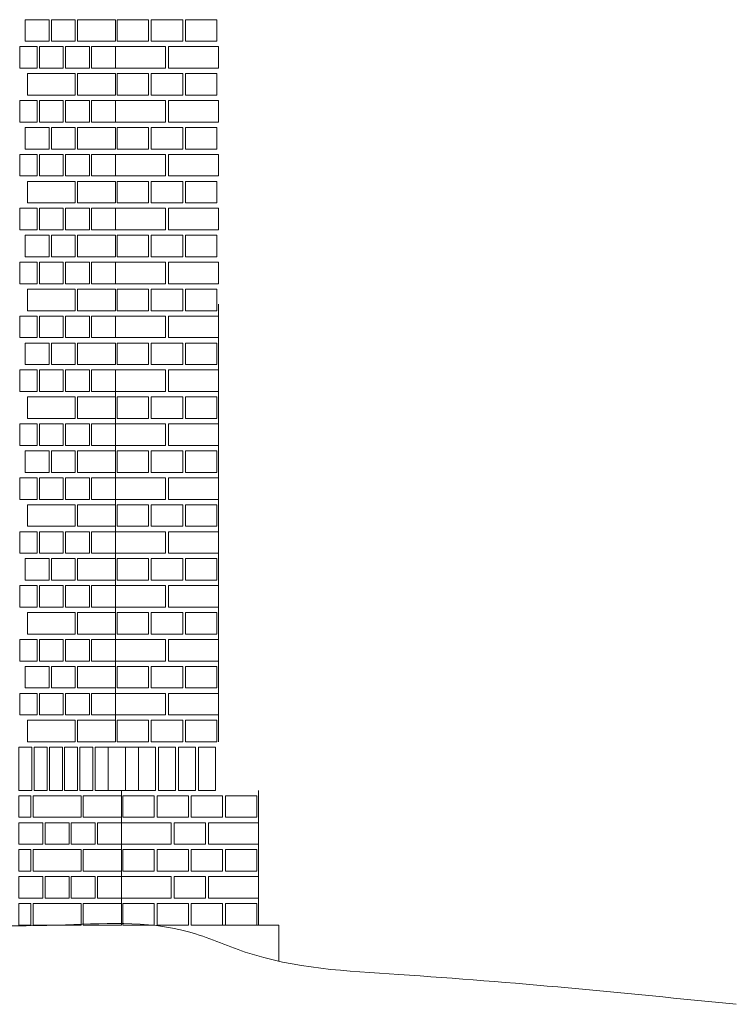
# Model space of a CAD drawing. Header units: millimetres. Extents: x -37887 to 94344, y -69777 to 116976.
# Tile 164 of 205: x 5549 to 7545, y 108030 to 110770. Entities that reach past the tile are written whole.
import ezdxf

# ---------------------------------------------------------------- set-up
doc = ezdxf.new("R2010")
doc.units = ezdxf.units.MM
doc.layers.add('02_odbudowa', color=7, linetype='Continuous', lineweight=30)
doc.layers.add('inwentarka dominiki', color=1, linetype='Continuous', lineweight=13)

# ---------------------------------------------------------------- blocks, each defined once
blk = doc.blocks.new('A$C548F19F9')
at = {"layer": 'inwentarka dominiki'}
for p, q in [((7174.8, 2824.7), (7174.8, 1606.6)), ((6888.6, 2606.3), (6888.6, 1606.6)), ((6904.7, 1471.6), (6904.7, 1096.6)), ((7286.2, 1471.6), (7286.2, 1096.6)), ((7166, 1096.6), (7343, 1096.6)), ((7343, 1096.6), (7343, 995.9))]:
    blk.add_line(p, q, dxfattribs=at)
for points in [[(6636.8, 3556.6), (6703.6, 3556.6), (6703.6, 3616.6), (6636.8, 3616.6), (6636.8, 3556.6)], [(6709.6, 3556.6), (6776.4, 3556.6), (6776.4, 3616.6), (6709.6, 3616.6), (6709.6, 3556.6)], [(6888.6, 3556.6), (6888.6, 3616.6), (6782.4, 3616.6), (6782.4, 3556.6), (6888.6, 3556.6)], [(6892.6, 3556.6), (6892.6, 3616.6), (6980, 3616.6), (6980, 3556.6), (6892.6, 3556.6)], [(6988, 3556.6), (6988, 3616.6), (7075.4, 3616.6), (7075.4, 3556.6), (6988, 3556.6)], [(7083.4, 3556.6), (7083.4, 3616.6), (7170.8, 3616.6), (7170.8, 3556.6), (7083.4, 3556.6)], [(6621.5, 3481.6), (6670.2, 3481.6), (6670.2, 3541.6), (6621.5, 3541.6), (6621.5, 3481.6)], [(6676.3, 3481.6), (6743, 3481.6), (6743, 3541.6), (6676.3, 3541.6), (6676.3, 3481.6)], [(6749.1, 3481.6), (6815.8, 3481.6), (6815.8, 3541.6), (6749.1, 3541.6), (6749.1, 3481.6)], [(6821.9, 3481.6), (6888.6, 3481.6), (6888.6, 3541.6), (6821.9, 3541.6), (6821.9, 3481.6)], [(7027.7, 3481.6), (6888.6, 3481.6), (6888.6, 3541.6), (7027.7, 3541.6), (7027.7, 3481.6)], [(7174.8, 3481.6), (7035.7, 3481.6), (7035.7, 3541.6), (7174.8, 3541.6), (7174.8, 3481.6)], [(6776.4, 3406.6), (6776.4, 3466.6), (6642.9, 3466.6), (6642.9, 3406.6), (6776.4, 3406.6)], [(6888.6, 3406.6), (6888.6, 3466.6), (6782.4, 3466.6), (6782.4, 3406.6), (6888.6, 3406.6)], [(6892.6, 3406.6), (6892.6, 3466.6), (6980, 3466.6), (6980, 3406.6), (6892.6, 3406.6)], [(6988, 3406.6), (6988, 3466.6), (7075.4, 3466.6), (7075.4, 3406.6), (6988, 3406.6)], [(7083.4, 3406.6), (7083.4, 3466.6), (7170.8, 3466.6), (7170.8, 3406.6), (7083.4, 3406.6)], [(6621.5, 3331.6), (6670.2, 3331.6), (6670.2, 3391.6), (6621.5, 3391.6), (6621.5, 3331.6)], [(6676.3, 3331.6), (6743, 3331.6), (6743, 3391.6), (6676.3, 3391.6), (6676.3, 3331.6)], [(6749.1, 3331.6), (6815.8, 3331.6), (6815.8, 3391.6), (6749.1, 3391.6), (6749.1, 3331.6)], [(6821.9, 3331.6), (6888.6, 3331.6), (6888.6, 3391.6), (6821.9, 3391.6), (6821.9, 3331.6)], [(7027.7, 3331.6), (6888.6, 3331.6), (6888.6, 3391.6), (7027.7, 3391.6), (7027.7, 3331.6)], [(7174.8, 3331.6), (7035.7, 3331.6), (7035.7, 3391.6), (7174.8, 3391.6), (7174.8, 3331.6)], [(6636.8, 3256.6), (6703.6, 3256.6), (6703.6, 3316.6), (6636.8, 3316.6), (6636.8, 3256.6)], [(6709.6, 3256.6), (6776.4, 3256.6), (6776.4, 3316.6), (6709.6, 3316.6), (6709.6, 3256.6)], [(6888.6, 3256.6), (6888.6, 3316.6), (6782.4, 3316.6), (6782.4, 3256.6), (6888.6, 3256.6)], [(6892.6, 3256.6), (6892.6, 3316.6), (6980, 3316.6), (6980, 3256.6), (6892.6, 3256.6)], [(6988, 3256.6), (6988, 3316.6), (7075.4, 3316.6), (7075.4, 3256.6), (6988, 3256.6)], [(7083.4, 3256.6), (7083.4, 3316.6), (7170.8, 3316.6), (7170.8, 3256.6), (7083.4, 3256.6)], [(6621.5, 3181.6), (6670.2, 3181.6), (6670.2, 3241.6), (6621.5, 3241.6), (6621.5, 3181.6)], [(6676.3, 3181.6), (6743, 3181.6), (6743, 3241.6), (6676.3, 3241.6), (6676.3, 3181.6)], [(6749.1, 3181.6), (6815.8, 3181.6), (6815.8, 3241.6), (6749.1, 3241.6), (6749.1, 3181.6)], [(6821.9, 3181.6), (6888.6, 3181.6), (6888.6, 3241.6), (6821.9, 3241.6), (6821.9, 3181.6)], [(7027.7, 3181.6), (6888.6, 3181.6), (6888.6, 3241.6), (7027.7, 3241.6), (7027.7, 3181.6)], [(7174.8, 3181.6), (7035.7, 3181.6), (7035.7, 3241.6), (7174.8, 3241.6), (7174.8, 3181.6)], [(6776.4, 3106.6), (6776.4, 3166.6), (6642.9, 3166.6), (6642.9, 3106.6), (6776.4, 3106.6)], [(6888.6, 3106.6), (6888.6, 3166.6), (6782.4, 3166.6), (6782.4, 3106.6), (6888.6, 3106.6)], [(6892.6, 3106.6), (6892.6, 3166.6), (6980, 3166.6), (6980, 3106.6), (6892.6, 3106.6)], [(6988, 3106.6), (6988, 3166.6), (7075.4, 3166.6), (7075.4, 3106.6), (6988, 3106.6)], [(7083.4, 3106.6), (7083.4, 3166.6), (7170.8, 3166.6), (7170.8, 3106.6), (7083.4, 3106.6)], [(6621.5, 3031.6), (6670.2, 3031.6), (6670.2, 3091.6), (6621.5, 3091.6), (6621.5, 3031.6)], [(6676.3, 3031.6), (6743, 3031.6), (6743, 3091.6), (6676.3, 3091.6), (6676.3, 3031.6)], [(6749.1, 3031.6), (6815.8, 3031.6), (6815.8, 3091.6), (6749.1, 3091.6), (6749.1, 3031.6)], [(6821.9, 3031.6), (6888.6, 3031.6), (6888.6, 3091.6), (6821.9, 3091.6), (6821.9, 3031.6)], [(7027.7, 3031.6), (6888.6, 3031.6), (6888.6, 3091.6), (7027.7, 3091.6), (7027.7, 3031.6)], [(7174.8, 3031.6), (7035.7, 3031.6), (7035.7, 3091.6), (7174.8, 3091.6), (7174.8, 3031.6)], [(6636.8, 2956.6), (6703.6, 2956.6), (6703.6, 3016.6), (6636.8, 3016.6), (6636.8, 2956.6)], [(6709.6, 2956.6), (6776.4, 2956.6), (6776.4, 3016.6), (6709.6, 3016.6), (6709.6, 2956.6)], [(6888.6, 2956.6), (6888.6, 3016.6), (6782.4, 3016.6), (6782.4, 2956.6), (6888.6, 2956.6)], [(6892.6, 2956.6), (6892.6, 3016.6), (6980, 3016.6), (6980, 2956.6), (6892.6, 2956.6)], [(6988, 2956.6), (6988, 3016.6), (7075.4, 3016.6), (7075.4, 2956.6), (6988, 2956.6)], [(7083.4, 2956.6), (7083.4, 3016.6), (7170.8, 3016.6), (7170.8, 2956.6), (7083.4, 2956.6)], [(6621.5, 2881.6), (6670.2, 2881.6), (6670.2, 2941.6), (6621.5, 2941.6), (6621.5, 2881.6)], [(6676.3, 2881.6), (6743, 2881.6), (6743, 2941.6), (6676.3, 2941.6), (6676.3, 2881.6)], [(6749.1, 2881.6), (6815.8, 2881.6), (6815.8, 2941.6), (6749.1, 2941.6), (6749.1, 2881.6)], [(6821.9, 2881.6), (6888.6, 2881.6), (6888.6, 2941.6), (6821.9, 2941.6), (6821.9, 2881.6)], [(7027.7, 2881.6), (6888.6, 2881.6), (6888.6, 2941.6), (7027.7, 2941.6), (7027.7, 2881.6)], [(7174.8, 2881.6), (7035.7, 2881.6), (7035.7, 2941.6), (7174.8, 2941.6), (7174.8, 2881.6)], [(6776.4, 2806.6), (6776.4, 2866.6), (6642.9, 2866.6), (6642.9, 2806.6), (6776.4, 2806.6)], [(6888.6, 2806.6), (6888.6, 2866.6), (6782.4, 2866.6), (6782.4, 2806.6), (6888.6, 2806.6)], [(6892.6, 2806.6), (6892.6, 2866.6), (6980, 2866.6), (6980, 2806.6), (6892.6, 2806.6)], [(6988, 2806.6), (6988, 2866.6), (7075.4, 2866.6), (7075.4, 2806.6), (6988, 2806.6)], [(7083.4, 2806.6), (7083.4, 2866.6), (7170.8, 2866.6), (7170.8, 2806.6), (7083.4, 2806.6)], [(6621.5, 2731.6), (6670.2, 2731.6), (6670.2, 2791.6), (6621.5, 2791.6), (6621.5, 2731.6)], [(6676.3, 2731.6), (6743, 2731.6), (6743, 2791.6), (6676.3, 2791.6), (6676.3, 2731.6)], [(6749.1, 2731.6), (6815.8, 2731.6), (6815.8, 2791.6), (6749.1, 2791.6), (6749.1, 2731.6)], [(6821.9, 2731.6), (6888.6, 2731.6), (6888.6, 2791.6), (6821.9, 2791.6), (6821.9, 2731.6)], [(7027.7, 2731.6), (6888.6, 2731.6), (6888.6, 2791.6), (7027.7, 2791.6), (7027.7, 2731.6)], [(7174.8, 2731.6), (7035.7, 2731.6), (7035.7, 2791.6), (7174.8, 2791.6), (7174.8, 2731.6)], [(6636.8, 2656.6), (6703.6, 2656.6), (6703.6, 2716.6), (6636.8, 2716.6), (6636.8, 2656.6)], [(6709.6, 2656.6), (6776.4, 2656.6), (6776.4, 2716.6), (6709.6, 2716.6), (6709.6, 2656.6)], [(6888.6, 2656.6), (6888.6, 2716.6), (6782.4, 2716.6), (6782.4, 2656.6), (6888.6, 2656.6)], [(6892.6, 2656.6), (6892.6, 2716.6), (6980, 2716.6), (6980, 2656.6), (6892.6, 2656.6)], [(6988, 2656.6), (6988, 2716.6), (7075.4, 2716.6), (7075.4, 2656.6), (6988, 2656.6)], [(7083.4, 2656.6), (7083.4, 2716.6), (7170.8, 2716.6), (7170.8, 2656.6), (7083.4, 2656.6)], [(6621.5, 2581.6), (6670.2, 2581.6), (6670.2, 2641.6), (6621.5, 2641.6), (6621.5, 2581.6)], [(6676.3, 2581.6), (6743, 2581.6), (6743, 2641.6), (6676.3, 2641.6), (6676.3, 2581.6)], [(6749.1, 2581.6), (6815.8, 2581.6), (6815.8, 2641.6), (6749.1, 2641.6), (6749.1, 2581.6)], [(6821.9, 2581.6), (6888.6, 2581.6), (6888.6, 2641.6), (6821.9, 2641.6), (6821.9, 2581.6)], [(7027.7, 2581.6), (6888.6, 2581.6), (6888.6, 2641.6), (7027.7, 2641.6), (7027.7, 2581.6)], [(7174.8, 2581.6), (7035.7, 2581.6), (7035.7, 2641.6), (7174.8, 2641.6), (7174.8, 2581.6)], [(6776.4, 2506.6), (6776.4, 2566.6), (6642.9, 2566.6), (6642.9, 2506.6), (6776.4, 2506.6)], [(6888.6, 2506.6), (6888.6, 2566.6), (6782.4, 2566.6), (6782.4, 2506.6), (6888.6, 2506.6)], [(6892.6, 2506.6), (6892.6, 2566.6), (6980, 2566.6), (6980, 2506.6), (6892.6, 2506.6)], [(6988, 2506.6), (6988, 2566.6), (7075.4, 2566.6), (7075.4, 2506.6), (6988, 2506.6)], [(7083.4, 2506.6), (7083.4, 2566.6), (7170.8, 2566.6), (7170.8, 2506.6), (7083.4, 2506.6)], [(6621.5, 2431.6), (6670.2, 2431.6), (6670.2, 2491.6), (6621.5, 2491.6), (6621.5, 2431.6)], [(6676.3, 2431.6), (6743, 2431.6), (6743, 2491.6), (6676.3, 2491.6), (6676.3, 2431.6)], [(6749.1, 2431.6), (6815.8, 2431.6), (6815.8, 2491.6), (6749.1, 2491.6), (6749.1, 2431.6)], [(6821.9, 2431.6), (6888.6, 2431.6), (6888.6, 2491.6), (6821.9, 2491.6), (6821.9, 2431.6)], [(7027.7, 2431.6), (6888.6, 2431.6), (6888.6, 2491.6), (7027.7, 2491.6), (7027.7, 2431.6)], [(7174.8, 2431.6), (7035.7, 2431.6), (7035.7, 2491.6), (7174.8, 2491.6), (7174.8, 2431.6)], [(6636.8, 2356.6), (6703.6, 2356.6), (6703.6, 2416.6), (6636.8, 2416.6), (6636.8, 2356.6)], [(6709.6, 2356.6), (6776.4, 2356.6), (6776.4, 2416.6), (6709.6, 2416.6), (6709.6, 2356.6)], [(6888.6, 2356.6), (6888.6, 2416.6), (6782.4, 2416.6), (6782.4, 2356.6), (6888.6, 2356.6)], [(6892.6, 2356.6), (6892.6, 2416.6), (6980, 2416.6), (6980, 2356.6), (6892.6, 2356.6)], [(6988, 2356.6), (6988, 2416.6), (7075.4, 2416.6), (7075.4, 2356.6), (6988, 2356.6)], [(7083.4, 2356.6), (7083.4, 2416.6), (7170.8, 2416.6), (7170.8, 2356.6), (7083.4, 2356.6)], [(6621.5, 2281.6), (6670.2, 2281.6), (6670.2, 2341.6), (6621.5, 2341.6), (6621.5, 2281.6)], [(6676.3, 2281.6), (6743, 2281.6), (6743, 2341.6), (6676.3, 2341.6), (6676.3, 2281.6)], [(6749.1, 2281.6), (6815.8, 2281.6), (6815.8, 2341.6), (6749.1, 2341.6), (6749.1, 2281.6)], [(6821.9, 2281.6), (6888.6, 2281.6), (6888.6, 2341.6), (6821.9, 2341.6), (6821.9, 2281.6)], [(7027.7, 2281.6), (6888.6, 2281.6), (6888.6, 2341.6), (7027.7, 2341.6), (7027.7, 2281.6)], [(7174.8, 2281.6), (7035.7, 2281.6), (7035.7, 2341.6), (7174.8, 2341.6), (7174.8, 2281.6)], [(6776.4, 2206.6), (6776.4, 2266.6), (6642.9, 2266.6), (6642.9, 2206.6), (6776.4, 2206.6)], [(6888.6, 2206.6), (6888.6, 2266.6), (6782.4, 2266.6), (6782.4, 2206.6), (6888.6, 2206.6)], [(6892.6, 2206.6), (6892.6, 2266.6), (6980, 2266.6), (6980, 2206.6), (6892.6, 2206.6)], [(6988, 2206.6), (6988, 2266.6), (7075.4, 2266.6), (7075.4, 2206.6), (6988, 2206.6)], [(7083.4, 2206.6), (7083.4, 2266.6), (7170.8, 2266.6), (7170.8, 2206.6), (7083.4, 2206.6)], [(6621.5, 2131.6), (6670.2, 2131.6), (6670.2, 2191.6), (6621.5, 2191.6), (6621.5, 2131.6)], [(6676.3, 2131.6), (6743, 2131.6), (6743, 2191.6), (6676.3, 2191.6), (6676.3, 2131.6)], [(6749.1, 2131.6), (6815.8, 2131.6), (6815.8, 2191.6), (6749.1, 2191.6), (6749.1, 2131.6)], [(6821.9, 2131.6), (6888.6, 2131.6), (6888.6, 2191.6), (6821.9, 2191.6), (6821.9, 2131.6)], [(7027.7, 2131.6), (6888.6, 2131.6), (6888.6, 2191.6), (7027.7, 2191.6), (7027.7, 2131.6)], [(7174.8, 2131.6), (7035.7, 2131.6), (7035.7, 2191.6), (7174.8, 2191.6), (7174.8, 2131.6)], [(6636.8, 2056.6), (6703.6, 2056.6), (6703.6, 2116.6), (6636.8, 2116.6), (6636.8, 2056.6)], [(6709.6, 2056.6), (6776.4, 2056.6), (6776.4, 2116.6), (6709.6, 2116.6), (6709.6, 2056.6)], [(6888.6, 2056.6), (6888.6, 2116.6), (6782.4, 2116.6), (6782.4, 2056.6), (6888.6, 2056.6)], [(6892.6, 2056.6), (6892.6, 2116.6), (6980, 2116.6), (6980, 2056.6), (6892.6, 2056.6)], [(6988, 2056.6), (6988, 2116.6), (7075.4, 2116.6), (7075.4, 2056.6), (6988, 2056.6)], [(7083.4, 2056.6), (7083.4, 2116.6), (7170.8, 2116.6), (7170.8, 2056.6), (7083.4, 2056.6)], [(6621.5, 1981.6), (6670.2, 1981.6), (6670.2, 2041.6), (6621.5, 2041.6), (6621.5, 1981.6)], [(6676.3, 1981.6), (6743, 1981.6), (6743, 2041.6), (6676.3, 2041.6), (6676.3, 1981.6)], [(6749.1, 1981.6), (6815.8, 1981.6), (6815.8, 2041.6), (6749.1, 2041.6), (6749.1, 1981.6)], [(6821.9, 1981.6), (6888.6, 1981.6), (6888.6, 2041.6), (6821.9, 2041.6), (6821.9, 1981.6)], [(7027.7, 1981.6), (6888.6, 1981.6), (6888.6, 2041.6), (7027.7, 2041.6), (7027.7, 1981.6)], [(7174.8, 1981.6), (7035.7, 1981.6), (7035.7, 2041.6), (7174.8, 2041.6), (7174.8, 1981.6)], [(6776.4, 1906.6), (6776.4, 1966.6), (6642.9, 1966.6), (6642.9, 1906.6), (6776.4, 1906.6)], [(6888.6, 1906.6), (6888.6, 1966.6), (6782.4, 1966.6), (6782.4, 1906.6), (6888.6, 1906.6)], [(6892.6, 1906.6), (6892.6, 1966.6), (6980, 1966.6), (6980, 1906.6), (6892.6, 1906.6)], [(6988, 1906.6), (6988, 1966.6), (7075.4, 1966.6), (7075.4, 1906.6), (6988, 1906.6)], [(7083.4, 1906.6), (7083.4, 1966.6), (7170.8, 1966.6), (7170.8, 1906.6), (7083.4, 1906.6)], [(6621.5, 1831.6), (6670.2, 1831.6), (6670.2, 1891.6), (6621.5, 1891.6), (6621.5, 1831.6)], [(6676.3, 1831.6), (6743, 1831.6), (6743, 1891.6), (6676.3, 1891.6), (6676.3, 1831.6)], [(6749.1, 1831.6), (6815.8, 1831.6), (6815.8, 1891.6), (6749.1, 1891.6), (6749.1, 1831.6)], [(6821.9, 1831.6), (6888.6, 1831.6), (6888.6, 1891.6), (6821.9, 1891.6), (6821.9, 1831.6)], [(7027.7, 1831.6), (6888.6, 1831.6), (6888.6, 1891.6), (7027.7, 1891.6), (7027.7, 1831.6)], [(7174.8, 1831.6), (7035.7, 1831.6), (7035.7, 1891.6), (7174.8, 1891.6), (7174.8, 1831.6)], [(6636.8, 1756.6), (6703.6, 1756.6), (6703.6, 1816.6), (6636.8, 1816.6), (6636.8, 1756.6)], [(6709.6, 1756.6), (6776.4, 1756.6), (6776.4, 1816.6), (6709.6, 1816.6), (6709.6, 1756.6)], [(6888.6, 1756.6), (6888.6, 1816.6), (6782.4, 1816.6), (6782.4, 1756.6), (6888.6, 1756.6)], [(6892.6, 1756.6), (6892.6, 1816.6), (6980, 1816.6), (6980, 1756.6), (6892.6, 1756.6)], [(6988, 1756.6), (6988, 1816.6), (7075.4, 1816.6), (7075.4, 1756.6), (6988, 1756.6)], [(7083.4, 1756.6), (7083.4, 1816.6), (7170.8, 1816.6), (7170.8, 1756.6), (7083.4, 1756.6)], [(6621.5, 1681.6), (6670.2, 1681.6), (6670.2, 1741.6), (6621.5, 1741.6), (6621.5, 1681.6)], [(6676.3, 1681.6), (6743, 1681.6), (6743, 1741.6), (6676.3, 1741.6), (6676.3, 1681.6)], [(6749.1, 1681.6), (6815.8, 1681.6), (6815.8, 1741.6), (6749.1, 1741.6), (6749.1, 1681.6)], [(6821.9, 1681.6), (6888.6, 1681.6), (6888.6, 1741.6), (6821.9, 1741.6), (6821.9, 1681.6)], [(7027.7, 1681.6), (6888.6, 1681.6), (6888.6, 1741.6), (7027.7, 1741.6), (7027.7, 1681.6)], [(7174.8, 1681.6), (7035.7, 1681.6), (7035.7, 1741.6), (7174.8, 1741.6), (7174.8, 1681.6)], [(6776.4, 1606.6), (6776.4, 1666.6), (6642.9, 1666.6), (6642.9, 1606.6), (6776.4, 1606.6)], [(6888.6, 1606.6), (6888.6, 1666.6), (6782.4, 1666.6), (6782.4, 1606.6), (6888.6, 1606.6)], [(6892.6, 1606.6), (6892.6, 1666.6), (6980, 1666.6), (6980, 1606.6), (6892.6, 1606.6)], [(6988, 1606.6), (6988, 1666.6), (7075.4, 1666.6), (7075.4, 1606.6), (6988, 1606.6)], [(7083.4, 1606.6), (7083.4, 1666.6), (7170.8, 1666.6), (7170.8, 1606.6), (7083.4, 1606.6)], [(6652.9, 1396.6), (6652.9, 1456.6), (6619.1, 1456.6), (6619.1, 1396.6), (6652.9, 1396.6)], [(6792.4, 1396.6), (6792.4, 1456.6), (6658.9, 1456.6), (6658.9, 1396.6), (6792.4, 1396.6)], [(6904.7, 1396.6), (6904.7, 1456.6), (6798.5, 1456.6), (6798.5, 1396.6), (6904.7, 1396.6)], [(6908.6, 1396.6), (6908.6, 1456.6), (6996.1, 1456.6), (6996.1, 1396.6), (6908.6, 1396.6)], [(7004, 1396.6), (7004, 1456.6), (7091.5, 1456.6), (7091.5, 1396.6), (7004, 1396.6)], [(7099.4, 1396.6), (7099.4, 1456.6), (7186.8, 1456.6), (7186.8, 1396.6), (7099.4, 1396.6)], [(7194.8, 1396.6), (7194.8, 1456.6), (7282.2, 1456.6), (7282.2, 1396.6), (7194.8, 1396.6)], [(6619.1, 1321.6), (6686.2, 1321.6), (6686.2, 1381.6), (6619.1, 1381.6), (6619.1, 1321.6)], [(6692.3, 1321.6), (6759, 1321.6), (6759, 1381.6), (6692.3, 1381.6), (6692.3, 1321.6)], [(6765.1, 1321.6), (6831.8, 1321.6), (6831.8, 1381.6), (6765.1, 1381.6), (6765.1, 1321.6)], [(6837.9, 1321.6), (6904.7, 1321.6), (6904.7, 1381.6), (6837.9, 1381.6), (6837.9, 1321.6)], [(7043.8, 1321.6), (6904.7, 1321.6), (6904.7, 1381.6), (7043.8, 1381.6), (7043.8, 1321.6)], [(7051.7, 1321.6), (7051.7, 1381.6), (7139.2, 1381.6), (7139.2, 1321.6), (7051.7, 1321.6)], [(7286.2, 1321.6), (7147.1, 1321.6), (7147.1, 1381.6), (7286.2, 1381.6), (7286.2, 1321.6)], [(6652.9, 1246.6), (6652.9, 1306.6), (6619.1, 1306.6), (6619.1, 1246.6), (6652.9, 1246.6)], [(6792.4, 1246.6), (6792.4, 1306.6), (6658.9, 1306.6), (6658.9, 1246.6), (6792.4, 1246.6)], [(6904.7, 1246.6), (6904.7, 1306.6), (6798.5, 1306.6), (6798.5, 1246.6), (6904.7, 1246.6)], [(6908.6, 1246.6), (6908.6, 1306.6), (6996.1, 1306.6), (6996.1, 1246.6), (6908.6, 1246.6)], [(7004, 1246.6), (7004, 1306.6), (7091.5, 1306.6), (7091.5, 1246.6), (7004, 1246.6)], [(7099.4, 1246.6), (7099.4, 1306.6), (7186.8, 1306.6), (7186.8, 1246.6), (7099.4, 1246.6)], [(7194.8, 1246.6), (7194.8, 1306.6), (7282.2, 1306.6), (7282.2, 1246.6), (7194.8, 1246.6)], [(6619.1, 1171.6), (6686.2, 1171.6), (6686.2, 1231.6), (6619.1, 1231.6), (6619.1, 1171.6)], [(6692.3, 1171.6), (6759, 1171.6), (6759, 1231.6), (6692.3, 1231.6), (6692.3, 1171.6)], [(6765.1, 1171.6), (6831.8, 1171.6), (6831.8, 1231.6), (6765.1, 1231.6), (6765.1, 1171.6)], [(6837.9, 1171.6), (6904.7, 1171.6), (6904.7, 1231.6), (6837.9, 1231.6), (6837.9, 1171.6)], [(7043.8, 1171.6), (6904.7, 1171.6), (6904.7, 1231.6), (7043.8, 1231.6), (7043.8, 1171.6)], [(7051.7, 1171.6), (7051.7, 1231.6), (7139.2, 1231.6), (7139.2, 1171.6), (7051.7, 1171.6)], [(7286.2, 1171.6), (7147.1, 1171.6), (7147.1, 1231.6), (7286.2, 1231.6), (7286.2, 1171.6)], [(6652.9, 1096.6), (6652.9, 1156.6), (6619.1, 1156.6), (6619.1, 1096.6), (6652.9, 1096.6)], [(6792.4, 1096.6), (6792.4, 1156.6), (6658.9, 1156.6), (6658.9, 1096.6), (6792.4, 1096.6)], [(6904.7, 1096.6), (6904.7, 1156.6), (6798.5, 1156.6), (6798.5, 1096.6), (6904.7, 1096.6)], [(6908.6, 1096.6), (6908.6, 1156.6), (6996.1, 1156.6), (6996.1, 1096.6), (6908.6, 1096.6)], [(7004, 1096.6), (7004, 1156.6), (7091.5, 1156.6), (7091.5, 1096.6), (7004, 1096.6)], [(7099.4, 1096.6), (7099.4, 1156.6), (7186.8, 1156.6), (7186.8, 1096.6), (7099.4, 1096.6)], [(7194.8, 1096.6), (7194.8, 1156.6), (7282.2, 1156.6), (7282.2, 1096.6), (7194.8, 1096.6)]]:
    blk.add_lwpolyline(points, dxfattribs=at)
for points in [[(6655.5, 1591.6), (6619.1, 1591.6), (6619.1, 1471.6), (6655.5, 1471.6)], [(6698, 1591.6), (6661.6, 1591.6), (6661.6, 1471.6), (6698, 1471.6)], [(6740.5, 1591.6), (6704.1, 1591.6), (6704.1, 1471.6), (6740.5, 1471.6)], [(6782.9, 1591.6), (6746.5, 1591.6), (6746.5, 1471.6), (6782.9, 1471.6)], [(6825.4, 1591.6), (6789, 1591.6), (6789, 1471.6), (6825.4, 1471.6)], [(6868.2, 1591.6), (6831.8, 1591.6), (6831.8, 1471.6), (6868.2, 1471.6)], [(6915.9, 1591.6), (6868.2, 1591.6), (6868.2, 1471.6), (6915.9, 1471.6)], [(6915.9, 1591.6), (6952.3, 1591.6), (6952.3, 1471.6), (6915.9, 1471.6)], [(7000, 1591.6), (6952.3, 1591.6), (6952.3, 1471.6), (7000, 1471.6)], [(7055.7, 1591.6), (7008, 1591.6), (7008, 1471.6), (7055.7, 1471.6)], [(7111.3, 1591.6), (7063.6, 1591.6), (7063.6, 1471.6), (7111.3, 1471.6)], [(7167, 1591.6), (7119.3, 1591.6), (7119.3, 1471.6), (7167, 1471.6)]]:
    blk.add_lwpolyline(points, close=True, dxfattribs=at)
blk.add_spline([(903.7, 993.3), (2493.5, 1015.1), (2704.9, 1048.9), (2858, 1096.6), (3010.1, 1096.6), (3246.9, 1096.6), (3662.1, 1096.6), (5481, 1075.9), (6270.6, 1096.6), (6725.7, 1096.6), (7091.5, 1078.1), (7249.5, 1021.6), (7677.9, 959), (8617.5, 876.1)], degree=3, dxfattribs=at)

msp = doc.modelspace()

# ---------------------------------------------------------------- block references
at = {"layer": '02_odbudowa'}
msp.add_blockref('A$C548F19F9', (-1072.5, 107153.6), dxfattribs=at)

doc.saveas('drawing.dxf')
